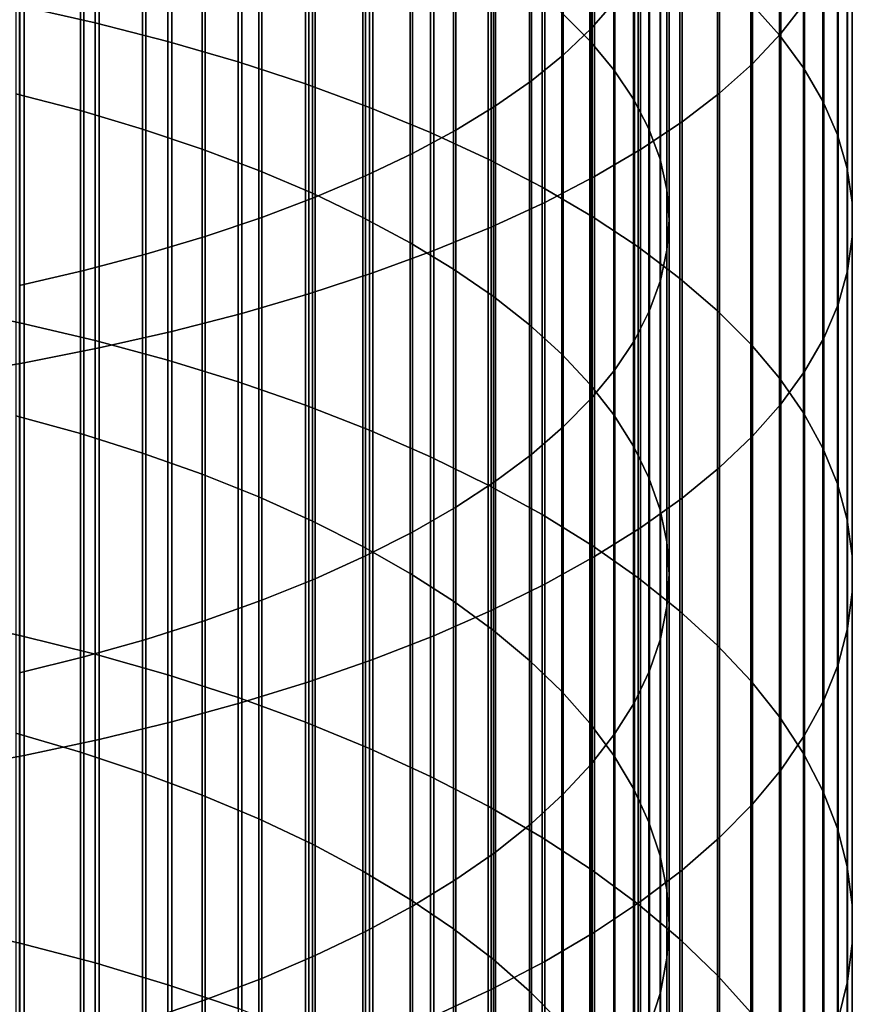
# Model space of a CAD drawing. Header units: metres. Extents: x -28 to 70, y -218 to 28.
# Tile 127 of 256: x 4.61 to 10.5, y -145.71 to -138.75. Entities that reach past the tile are written whole.
import ezdxf

# ---------------------------------------------------------------- set-up
doc = ezdxf.new("R2010")
doc.units = ezdxf.units.M
doc.layers.add('solid_10_261_432_XXX', color=7, linetype='CONTINUOUS')

msp = doc.modelspace()

# ---------------------------------------------------------------- linework, layer by layer
at = {"layer": 'solid_10_261_432_XXX'}
for points in [[(8.816721, -135.985168, 481.912109), (8.816721, -138.619812, 480.884064), (8.648828, -138.811234, 481.355377), (8.648828, -136.163544, 482.388519)], [(9.989978, -136.197266, 482.478577), (9.989978, -138.847427, 481.444489), (10.158388, -138.630615, 480.910675), (10.158388, -135.995239, 481.938995)], [(8.648828, -136.163544, 482.388519), (8.648828, -138.811234, 481.355377), (8.451611, -138.998672, 481.816833), (8.451611, -136.338181, 482.85495)], [(9.980146, -136.403061, 475.426331), (9.980146, -138.858841, 474.389221), (9.777374, -138.631882, 473.871826), (9.777374, -136.19046, 474.902863)], [(9.788918, -136.395584, 483.00827), (9.788918, -139.060272, 481.968506), (9.989978, -138.847427, 481.444489), (9.989978, -136.197266, 482.478577)], [(8.440577, -136.253586, 475.058289), (8.440577, -138.69928, 474.025482), (8.639299, -138.899109, 474.481049), (8.639299, -136.440796, 475.519196)], [(5.139678, -136.491592, 468.992432), (5.139678, -138.77005, 467.955353), (4.608047, -138.651077, 467.703278), (4.608047, -136.379623, 468.737183)], [(8.451611, -136.338181, 482.85495), (8.451611, -138.998672, 481.816833), (8.225739, -139.181458, 482.266876), (8.225739, -136.508499, 483.309875)], [(8.639299, -136.440796, 475.519196), (8.639299, -138.899109, 474.481049), (8.80873, -139.103256, 474.946442), (8.80873, -136.632034, 475.990051)], [(9.555864, -136.589554, 483.526337), (9.555864, -139.268448, 482.481049), (9.788918, -139.060272, 481.968506), (9.788918, -136.395584, 483.00827)], [(10.150299, -136.61969, 475.959656), (10.150299, -139.090073, 474.916412), (9.980146, -138.858841, 474.389221), (9.980146, -136.403061, 475.426331)], [(5.65451, -136.615585, 469.275116), (5.65451, -138.901779, 468.234497), (5.139678, -138.77005, 467.955353), (5.139678, -136.491592, 468.992432)], [(8.225739, -136.508499, 483.309875), (8.225739, -139.181458, 482.266876), (7.971979, -139.358994, 482.703979), (7.971979, -136.67392, 483.751709)], [(9.291579, -136.778534, 484.031097), (9.291579, -139.471268, 482.980377), (9.555864, -139.268448, 482.481049), (9.555864, -136.589554, 483.526337)], [(6.150862, -136.75119, 469.584259), (6.150862, -139.045853, 468.539795), (5.65451, -138.901779, 468.234497), (5.65451, -136.615585, 469.275116)], [(8.80873, -136.632034, 475.990051), (8.80873, -139.103256, 474.946442), (8.948297, -139.311005, 475.420074), (8.948297, -136.82666, 476.469208)], [(10.287278, -136.839615, 476.50116), (10.287278, -139.324844, 475.45163), (10.150299, -139.090073, 474.916412), (10.150299, -136.61969, 475.959656)], [(7.971979, -136.67392, 483.751709), (7.971979, -139.358994, 482.703979), (7.69119, -139.53067, 483.126648), (7.69119, -136.833893, 484.178925)], [(6.627111, -136.897964, 469.918915), (6.627111, -139.201797, 468.87027), (6.150862, -139.045853, 468.539795), (6.150862, -136.75119, 469.584259)], [(8.996925, -136.961914, 484.520874), (8.996925, -139.66806, 483.464935), (9.291579, -139.471268, 482.980377), (9.291579, -136.778534, 484.031097)], [(7.69119, -136.833893, 484.178925), (7.69119, -139.53067, 483.126648), (7.384325, -139.695908, 483.533478), (7.384325, -136.987854, 484.590149)], [(8.948297, -136.82666, 476.469208), (8.948297, -139.311005, 475.420074), (9.057523, -139.521667, 475.90033), (9.057523, -137.024002, 476.955109)], [(10.390635, -137.062134, 477.048981), (10.390635, -139.562378, 475.993134), (10.287278, -139.324844, 475.45163), (10.287278, -136.839615, 476.50116)], [(7.0817, -137.05545, 470.277893), (7.0817, -139.36911, 469.224792), (6.627111, -139.201797, 468.87027), (6.627111, -136.897964, 469.918915)], [(4.57959, -136.96434, 470.070221), (4.57959, -139.272324, 469.019684), (5.036238, -139.391846, 469.27298), (5.036238, -137.076843, 470.326691)], [(7.384325, -136.987854, 484.590149), (7.384325, -139.695908, 483.533478), (7.052423, -139.854141, 483.923035), (7.052423, -137.135284, 484.983948)], [(8.672868, -137.139084, 484.99408), (8.672868, -139.858215, 483.933075), (8.996925, -139.66806, 483.464935), (8.996925, -136.961914, 484.520874)], [(5.036238, -137.076843, 470.326691), (5.036238, -139.391846, 469.27298), (5.475811, -139.522507, 469.549866), (5.475811, -137.199829, 470.607086)], [(7.513144, -137.223099, 470.660095), (7.513144, -139.547226, 469.602234), (7.0817, -139.36911, 469.224792), (7.0817, -137.05545, 470.277893)], [(9.057523, -137.024002, 476.955109), (9.057523, -139.521667, 475.90033), (9.136041, -139.734528, 476.38562), (9.136041, -137.223419, 477.446075)], [(10.460032, -137.286514, 477.60141), (10.460032, -139.80188, 476.539154), (10.390635, -139.562378, 475.993134), (10.390635, -137.062134, 477.048981)], [(7.052423, -137.135284, 484.983948), (7.052423, -139.854141, 483.923035), (6.69661, -140.004837, 484.294067), (6.69661, -137.275711, 485.358978)], [(8.320464, -137.309479, 485.449188), (8.320464, -140.041077, 484.383301), (8.672868, -139.858215, 483.933075), (8.672868, -137.139084, 484.99408)], [(5.475811, -137.199829, 470.607086), (5.475811, -139.522507, 469.549866), (5.896819, -139.663879, 469.849426), (5.896819, -137.332886, 470.910431)], [(7.920033, -137.400375, 471.06427), (7.920033, -139.73558, 470.001343), (7.513144, -139.547226, 469.602234), (7.513144, -137.223099, 470.660095)], [(9.136041, -137.223419, 477.446075), (9.136041, -139.734528, 476.38562), (9.183583, -139.948868, 476.874237), (9.183583, -137.42421, 477.94043)], [(6.69661, -137.275711, 485.358978), (6.69661, -140.004837, 484.294067), (6.318093, -140.147476, 484.645264), (6.318093, -137.408615, 485.713989)], [(10.495243, -137.512009, 478.156616), (10.495243, -140.042603, 477.087921), (10.460032, -139.80188, 476.539154), (10.460032, -137.286514, 477.60141)], [(5.896819, -137.332886, 470.910431), (5.896819, -139.663879, 469.849426), (6.297833, -139.81546, 470.170624), (6.297833, -137.475571, 471.235687)], [(7.940866, -137.472534, 485.884674), (7.940866, -140.216064, 484.814148), (8.320464, -140.041077, 484.383301), (8.320464, -137.309479, 485.449188)], [(6.318093, -137.408615, 485.713989), (6.318093, -140.147476, 484.645264), (5.918155, -140.281601, 484.975464), (5.918155, -137.533585, 486.047729)], [(8.301037, -137.5867, 471.489075), (8.301037, -139.933548, 470.420837), (7.920033, -139.73558, 470.001343), (7.920033, -137.400375, 471.06427)], [(9.183583, -137.42421, 477.94043), (9.183583, -139.948868, 476.874237), (9.199989, -140.163956, 477.364594), (9.199989, -137.625702, 478.436523)], [(6.297833, -137.475571, 471.235687), (6.297833, -139.81546, 470.170624), (6.677495, -139.976746, 470.512421), (6.677495, -137.62738, 471.581787)], [(7.535316, -137.627701, 486.299133), (7.535316, -140.382599, 485.224152), (7.940866, -140.216064, 484.814148), (7.940866, -137.472534, 485.884674)], [(5.918155, -137.533585, 486.047729), (5.918155, -140.281601, 484.975464), (5.498151, -140.406723, 485.283539), (5.498151, -137.650177, 486.359131)], [(10.496152, -137.7379, 478.712769), (10.496152, -140.283722, 477.637634), (10.495243, -140.042603, 477.087921), (10.495243, -137.512009, 478.156616)], [(6.677495, -137.62738, 471.581787), (6.677495, -139.976746, 470.512421), (7.034518, -140.147202, 470.873596), (7.034518, -137.787811, 471.94751)], [(7.105137, -137.774506, 486.691223), (7.105137, -140.540146, 485.612061), (7.535316, -140.382599, 485.224152), (7.535316, -137.627701, 486.299133)], [(8.65491, -137.781479, 471.933105), (8.65491, -140.140472, 470.859344), (8.301037, -139.933548, 470.420837), (8.301037, -137.5867, 471.489075)], [(9.199989, -137.625702, 478.436523), (9.199989, -140.163956, 477.364594), (9.185204, -140.379059, 477.85498), (9.185204, -137.827209, 478.932648)], [(5.498151, -137.650177, 486.359131), (5.498151, -140.406723, 485.283539), (5.059506, -140.522446, 485.568451), (5.059506, -137.757996, 486.647125)], [(5.059506, -137.757996, 486.647125), (5.059506, -140.522446, 485.568451), (4.603708, -140.628357, 485.829193), (4.603708, -137.856689, 486.910706)], [(6.651737, -137.912445, 487.059631), (6.651737, -140.688187, 485.976532), (7.105137, -140.540146, 485.612061), (7.105137, -137.774506, 486.691223)], [(8.980496, -137.984055, 472.394928), (8.980496, -140.355698, 471.31543), (8.65491, -140.140472, 470.859344), (8.65491, -137.781479, 471.933105)], [(10.462755, -137.96344, 479.268066), (10.462755, -140.524475, 478.186493), (10.496152, -140.283722, 477.637634), (10.496152, -137.7379, 478.712769)], [(7.034518, -137.787811, 471.94751), (7.034518, -140.147202, 470.873596), (7.367691, -140.326218, 471.25296), (7.367691, -137.956314, 472.331665)], [(9.185204, -137.827209, 478.932648), (9.185204, -140.379059, 477.85498), (9.139276, -140.593445, 478.34375), (9.139276, -138.028061, 479.427124)], [(6.176596, -138.041077, 487.403198), (6.176596, -140.826233, 486.316406), (6.651737, -140.688187, 485.976532), (6.651737, -137.912445, 487.059631)], [(7.367691, -137.956314, 472.331665), (7.367691, -140.326218, 471.25296), (7.675883, -140.513214, 471.6492), (7.675883, -138.132309, 472.73291)], [(9.276731, -138.193771, 472.873047), (9.276731, -140.578522, 471.787567), (8.980496, -140.355698, 471.31543), (8.980496, -137.984055, 472.394928)], [(10.395164, -138.187897, 479.820679), (10.395164, -140.764069, 478.732727), (10.462755, -140.524475, 478.186493), (10.462755, -137.96344, 479.268066)], [(5.681269, -138.159973, 487.720734), (5.681269, -140.953842, 486.630585), (6.176596, -140.826233, 486.316406), (6.176596, -138.041077, 487.403198)], [(9.139276, -138.028061, 479.427124), (9.139276, -140.593445, 478.34375), (9.062361, -140.806412, 478.829224), (9.062361, -138.227554, 479.918304)], [(5.167373, -138.268753, 488.011292), (5.167373, -141.070587, 486.917999), (5.681269, -140.953842, 486.630585), (5.681269, -138.159973, 487.720734)], [(7.675883, -138.132309, 472.73291), (7.675883, -140.513214, 471.6492), (7.958051, -140.70755, 472.061005), (7.958051, -138.315231, 473.149933)], [(9.542647, -138.409958, 473.365875), (9.542647, -140.808197, 472.274261), (9.276731, -140.578522, 471.787567), (9.276731, -138.193771, 472.873047)], [(10.293597, -138.410522, 480.368805), (10.293597, -141.001724, 479.274506), (10.395164, -140.764069, 478.732727), (10.395164, -138.187897, 479.820679)], [(4.636589, -138.36705, 488.273834), (4.636589, -141.176086, 487.177765), (5.167373, -141.070587, 486.917999), (5.167373, -138.268753, 488.011292)], [(9.062361, -138.227554, 479.918304), (9.062361, -140.806412, 478.829224), (8.954721, -141.017197, 479.309814), (8.954721, -138.425034, 480.40451)], [(7.958051, -138.315231, 473.149933), (7.958051, -140.70755, 472.061005), (8.213237, -140.908569, 472.486969), (8.213237, -138.504425, 473.581268)], [(4.090651, -138.454559, 488.507568), (4.090651, -141.270004, 487.408966), (4.636589, -141.176086, 487.177765), (4.636589, -138.36705, 488.273834)], [(8.954721, -138.425034, 480.40451), (8.954721, -141.017197, 479.309814), (8.816721, -141.225128, 479.783813), (8.816721, -138.619812, 480.884064)], [(9.777374, -138.631882, 473.871826), (9.777374, -141.043976, 472.773926), (9.542647, -140.808197, 472.274261), (9.542647, -138.409958, 473.365875)], [(10.158388, -138.630615, 480.910675), (10.158388, -141.236664, 479.81012), (10.293597, -141.001724, 479.274506), (10.293597, -138.410522, 480.368805)], [(4.608047, -138.651077, 467.703278), (4.608047, -140.893204, 466.607147), (4.061356, -140.78125, 466.385956), (4.061356, -138.545273, 467.479065)], [(8.213237, -138.504425, 473.581268), (8.213237, -140.908569, 472.486969), (8.440577, -141.115585, 472.925629), (8.440577, -138.69928, 474.025482)], [(5.139678, -138.77005, 467.955353), (5.139678, -141.019058, 466.855865), (4.608047, -140.893204, 466.607147), (4.608047, -138.651077, 467.703278)], [(8.816721, -138.619812, 480.884064), (8.816721, -141.225128, 479.783813), (8.648828, -141.429474, 480.249664), (8.648828, -138.811234, 481.355377)], [(9.980146, -138.858841, 474.389221), (9.980146, -141.28511, 473.284851), (9.777374, -141.043976, 472.773926), (9.777374, -138.631882, 473.871826)], [(9.989978, -138.847427, 481.444489), (9.989978, -141.468109, 480.337738), (10.158388, -141.236664, 479.81012), (10.158388, -138.630615, 480.910675)], [(8.440577, -138.69928, 474.025482), (8.440577, -141.115585, 472.925629), (8.639299, -141.327896, 473.375519), (8.639299, -138.899109, 474.481049)], [(5.65451, -138.901779, 468.234497), (5.65451, -141.158432, 467.131287), (5.139678, -141.019058, 466.855865), (5.139678, -138.77005, 467.955353)], [(8.648828, -138.811234, 481.355377), (8.648828, -141.429474, 480.249664), (8.451611, -141.629547, 480.705811), (8.451611, -138.998672, 481.816833)], [(9.788918, -139.060272, 481.968506), (9.788918, -141.695297, 480.855713), (9.989978, -141.468109, 480.337738), (9.989978, -138.847427, 481.444489)], [(10.150299, -139.090073, 474.916412), (10.150299, -141.530777, 473.80545), (9.980146, -141.28511, 473.284851), (9.980146, -138.858841, 474.389221)], [(6.150862, -139.045853, 468.539795), (6.150862, -141.310867, 467.432495), (5.65451, -141.158432, 467.131287), (5.65451, -138.901779, 468.234497)], [(8.639299, -138.899109, 474.481049), (8.639299, -141.327896, 473.375519), (8.80873, -141.544769, 473.835114), (8.80873, -139.103256, 474.946442)], [(8.451611, -138.998672, 481.816833), (8.451611, -141.629547, 480.705811), (8.225739, -141.824661, 481.150635), (8.225739, -139.181458, 482.266876)], [(6.627111, -139.201797, 468.87027), (6.627111, -141.475861, 467.758545), (6.150862, -141.310867, 467.432495), (6.150862, -139.045853, 468.539795)], [(8.80873, -139.103256, 474.946442), (8.80873, -141.544769, 473.835114), (8.948297, -141.765503, 474.302856), (8.948297, -139.311005, 475.420074)], [(9.555864, -139.268448, 482.481049), (9.555864, -141.917511, 481.362305), (9.788918, -141.695297, 480.855713), (9.788918, -139.060272, 481.968506)], [(10.287278, -139.324844, 475.45163), (10.287278, -141.780197, 474.334015), (10.150299, -141.530777, 473.80545), (10.150299, -139.090073, 474.916412)], [(7.0817, -139.36911, 469.224792), (7.0817, -141.652878, 468.108337), (6.627111, -141.475861, 467.758545), (6.627111, -139.201797, 468.87027)], [(8.225739, -139.181458, 482.266876), (8.225739, -141.824661, 481.150635), (7.971979, -142.014175, 481.582672), (7.971979, -139.358994, 482.703979)], [(4.57959, -139.272324, 469.019684), (4.57959, -141.550476, 467.905975), (5.036238, -141.676926, 468.155853), (5.036238, -139.391846, 469.27298)], [(8.948297, -139.311005, 475.420074), (8.948297, -141.765503, 474.302856), (9.057523, -141.989319, 474.77713), (9.057523, -139.521667, 475.90033)], [(9.291579, -139.471268, 482.980377), (9.291579, -142.134018, 481.855896), (9.555864, -141.917511, 481.362305), (9.555864, -139.268448, 482.481049)], [(7.513144, -139.547226, 469.602234), (7.513144, -141.841324, 468.480713), (7.0817, -141.652878, 468.108337), (7.0817, -139.36911, 469.224792)], [(7.971979, -139.358994, 482.703979), (7.971979, -142.014175, 481.582672), (7.69119, -142.197433, 482.000458), (7.69119, -139.53067, 483.126648)], [(10.390635, -139.562378, 475.993134), (10.390635, -142.032562, 474.868774), (10.287278, -141.780197, 474.334015), (10.287278, -139.324844, 475.45163)], [(5.036238, -139.391846, 469.27298), (5.036238, -141.676926, 468.155853), (5.475811, -141.815186, 468.429047), (5.475811, -139.522507, 469.549866)], [(5.475811, -139.522507, 469.549866), (5.475811, -141.815186, 468.429047), (5.896819, -141.964752, 468.724609), (5.896819, -139.663879, 469.849426)], [(8.996925, -139.66806, 483.464935), (8.996925, -142.344101, 482.334808), (9.291579, -142.134018, 481.855896), (9.291579, -139.471268, 482.980377)], [(9.057523, -139.521667, 475.90033), (9.057523, -141.989319, 474.77713), (9.136041, -142.215469, 475.256348), (9.136041, -139.734528, 476.38562)], [(7.69119, -139.53067, 483.126648), (7.69119, -142.197433, 482.000458), (7.384325, -142.37381, 482.402557), (7.384325, -139.695908, 483.533478)], [(7.920033, -139.73558, 470.001343), (7.920033, -142.040604, 468.874481), (7.513144, -141.841324, 468.480713), (7.513144, -139.547226, 469.602234)], [(10.460032, -139.80188, 476.539154), (10.460032, -142.287033, 475.40799), (10.390635, -142.032562, 474.868774), (10.390635, -139.562378, 475.993134)], [(5.896819, -139.663879, 469.849426), (5.896819, -141.964752, 468.724609), (6.297833, -142.125122, 469.041504), (6.297833, -139.81546, 470.170624)], [(7.384325, -139.695908, 483.533478), (7.384325, -142.37381, 482.402557), (7.052423, -142.542725, 482.787628), (7.052423, -139.854141, 483.923035)], [(8.672868, -139.858215, 483.933075), (8.672868, -142.547073, 482.797546), (8.996925, -142.344101, 482.334808), (8.996925, -139.66806, 483.464935)], [(8.301037, -139.933548, 470.420837), (8.301037, -142.250046, 469.288361), (7.920033, -142.040604, 468.874481), (7.920033, -139.73558, 470.001343)], [(9.136041, -139.734528, 476.38562), (9.136041, -142.215469, 475.256348), (9.183583, -142.443192, 475.738892), (9.183583, -139.948868, 476.874237)], [(10.495243, -140.042603, 477.087921), (10.495243, -142.54277, 475.949921), (10.460032, -142.287033, 475.40799), (10.460032, -139.80188, 476.539154)], [(6.297833, -139.81546, 470.170624), (6.297833, -142.125122, 469.041504), (6.677495, -142.295761, 469.378723), (6.677495, -139.976746, 470.512421)], [(7.052423, -139.854141, 483.923035), (7.052423, -142.542725, 482.787628), (6.69661, -142.703583, 483.154358), (6.69661, -140.004837, 484.294067)], [(8.320464, -140.041077, 484.383301), (8.320464, -142.742279, 483.242554), (8.672868, -142.547073, 482.797546), (8.672868, -139.858215, 483.933075)], [(8.65491, -140.140472, 470.859344), (8.65491, -142.468994, 469.721008), (8.301037, -142.250046, 469.288361), (8.301037, -139.933548, 470.420837)], [(6.69661, -140.004837, 484.294067), (6.69661, -142.703583, 483.154358), (6.318093, -142.85585, 483.501495), (6.318093, -140.147476, 484.645264)], [(6.677495, -139.976746, 470.512421), (6.677495, -142.295761, 469.378723), (7.034518, -142.476105, 469.735046), (7.034518, -140.147202, 470.873596)], [(9.183583, -139.948868, 476.874237), (9.183583, -142.443192, 475.738892), (9.199989, -142.671707, 476.223145), (9.199989, -140.163956, 477.364594)], [(7.940866, -140.216064, 484.814148), (7.940866, -142.929062, 483.668427), (8.320464, -142.742279, 483.242554), (8.320464, -140.041077, 484.383301)], [(10.496152, -140.283722, 477.637634), (10.496152, -142.79895, 476.492767), (10.495243, -142.54277, 475.949921), (10.495243, -140.042603, 477.087921)], [(6.318093, -140.147476, 484.645264), (6.318093, -142.85585, 483.501495), (5.918155, -142.999008, 483.827881), (5.918155, -140.281601, 484.975464)], [(7.034518, -140.147202, 470.873596), (7.034518, -142.476105, 469.735046), (7.367691, -142.665512, 470.109344), (7.367691, -140.326218, 471.25296)], [(8.980496, -140.355698, 471.31543), (8.980496, -142.696701, 470.17099), (8.65491, -142.468994, 469.721008), (8.65491, -140.140472, 470.859344)], [(7.535316, -140.382599, 485.224152), (7.535316, -143.106842, 484.0737), (7.940866, -142.929062, 483.668427), (7.940866, -140.216064, 484.814148)], [(9.199989, -140.163956, 477.364594), (9.199989, -142.671707, 476.223145), (9.185204, -142.900238, 476.707397), (9.185204, -140.379059, 477.85498)], [(5.918155, -140.281601, 484.975464), (5.918155, -142.999008, 483.827881), (5.498151, -143.132584, 484.132385), (5.498151, -140.406723, 485.283539)], [(10.462755, -140.524475, 478.186493), (10.462755, -143.054749, 477.03479), (10.496152, -142.79895, 476.492767), (10.496152, -140.283722, 477.637634)], [(7.367691, -140.326218, 471.25296), (7.367691, -142.665512, 470.109344), (7.675883, -142.863358, 470.500305), (7.675883, -140.513214, 471.6492)], [(9.276731, -140.578522, 471.787567), (9.276731, -142.932434, 470.63681), (8.980496, -142.696701, 470.17099), (8.980496, -140.355698, 471.31543)], [(5.498151, -140.406723, 485.283539), (5.498151, -143.132584, 484.132385), (5.059506, -143.256104, 484.414001), (5.059506, -140.522446, 485.568451)], [(7.105137, -140.540146, 485.612061), (7.105137, -143.275009, 484.457092), (7.535316, -143.106842, 484.0737), (7.535316, -140.382599, 485.224152)], [(9.185204, -140.379059, 477.85498), (9.185204, -142.900238, 476.707397), (9.139276, -143.128021, 477.190094), (9.139276, -140.593445, 478.34375)], [(5.059506, -140.522446, 485.568451), (5.059506, -143.256104, 484.414001), (4.603708, -143.369171, 484.671722), (4.603708, -140.628357, 485.829193)], [(6.651737, -140.688187, 485.976532), (6.651737, -143.433044, 484.817352), (7.105137, -143.275009, 484.457092), (7.105137, -140.540146, 485.612061)], [(7.675883, -140.513214, 471.6492), (7.675883, -142.863358, 470.500305), (7.958051, -143.068954, 470.906586), (7.958051, -140.70755, 472.061005)], [(10.395164, -140.764069, 478.732727), (10.395164, -143.309296, 477.574219), (10.462755, -143.054749, 477.03479), (10.462755, -140.524475, 478.186493)], [(9.139276, -140.593445, 478.34375), (9.139276, -143.128021, 477.190094), (9.062361, -143.354279, 477.669525), (9.062361, -140.806412, 478.829224)], [(9.542647, -140.808197, 472.274261), (9.542647, -143.175446, 471.117004), (9.276731, -142.932434, 470.63681), (9.276731, -140.578522, 471.787567)], [(6.176596, -140.826233, 486.316406), (6.176596, -143.580399, 485.15329), (6.651737, -143.433044, 484.817352), (6.651737, -140.688187, 485.976532)], [(7.958051, -140.70755, 472.061005), (7.958051, -143.068954, 470.906586), (8.213237, -143.281631, 471.326843), (8.213237, -140.908569, 472.486969)], [(10.293597, -141.001724, 479.274506), (10.293597, -143.561783, 478.109253), (10.395164, -143.309296, 477.574219), (10.395164, -140.764069, 478.732727)], [(4.608047, -140.893204, 466.607147), (4.608047, -143.104263, 465.449707), (4.061356, -142.986267, 465.231659), (4.061356, -140.78125, 466.385956)], [(5.681269, -140.953842, 486.630585), (5.681269, -143.716614, 485.463837), (6.176596, -143.580399, 485.15329), (6.176596, -140.826233, 486.316406)], [(9.062361, -140.806412, 478.829224), (9.062361, -143.354279, 477.669525), (8.954721, -143.578232, 478.144104), (8.954721, -141.017197, 479.309814)], [(9.777374, -141.043976, 472.773926), (9.777374, -143.424896, 471.609955), (9.542647, -143.175446, 471.117004), (9.542647, -140.808197, 472.274261)], [(5.139678, -141.019058, 466.855865), (5.139678, -143.236923, 465.694855), (4.608047, -143.104263, 465.449707), (4.608047, -140.893204, 466.607147)], [(8.213237, -140.908569, 472.486969), (8.213237, -143.281631, 471.326843), (8.440577, -143.500656, 471.759644), (8.440577, -141.115585, 472.925629)], [(5.167373, -141.070587, 486.917999), (5.167373, -143.841232, 485.747925), (5.681269, -143.716614, 485.463837), (5.681269, -140.953842, 486.630585)], [(5.65451, -141.158432, 467.131287), (5.65451, -143.383835, 465.966309), (5.139678, -143.236923, 465.694855), (5.139678, -141.019058, 466.855865)], [(8.954721, -141.017197, 479.309814), (8.954721, -143.578232, 478.144104), (8.816721, -143.799133, 478.612213), (8.816721, -141.225128, 479.783813)], [(9.980146, -141.28511, 473.284851), (9.980146, -143.680023, 472.114075), (9.777374, -143.424896, 471.609955), (9.777374, -141.043976, 472.773926)], [(10.158388, -141.236664, 479.81012), (10.158388, -143.811386, 478.638153), (10.293597, -143.561783, 478.109253), (10.293597, -141.001724, 479.274506)], [(4.636589, -141.176086, 487.177765), (4.636589, -143.953842, 486.004669), (5.167373, -143.841232, 485.747925), (5.167373, -141.070587, 486.917999)], [(8.440577, -141.115585, 472.925629), (8.440577, -143.500656, 471.759644), (8.639299, -143.725281, 472.203522), (8.639299, -141.327896, 473.375519)], [(4.090651, -141.270004, 487.408966), (4.090651, -144.054092, 486.233215), (4.636589, -143.953842, 486.004669), (4.636589, -141.176086, 487.177765)], [(6.150862, -141.310867, 467.432495), (6.150862, -143.54451, 466.263214), (5.65451, -143.383835, 465.966309), (5.65451, -141.158432, 467.131287)], [(8.816721, -141.225128, 479.783813), (8.816721, -143.799133, 478.612213), (8.648828, -144.016235, 479.072266), (8.648828, -141.429474, 480.249664)], [(9.989978, -141.468109, 480.337738), (9.989978, -144.057281, 479.159241), (10.158388, -143.811386, 478.638153), (10.158388, -141.236664, 479.81012)], [(6.627111, -141.475861, 467.758545), (6.627111, -143.71843, 466.584595), (6.150862, -143.54451, 466.263214), (6.150862, -141.310867, 467.432495)], [(8.639299, -141.327896, 473.375519), (8.639299, -143.725281, 472.203522), (8.80873, -143.954742, 472.656952), (8.80873, -141.544769, 473.835114)], [(10.150299, -141.530777, 473.80545), (10.150299, -143.939941, 472.627686), (9.980146, -143.680023, 472.114075), (9.980146, -141.28511, 473.284851)], [(8.648828, -141.429474, 480.249664), (8.648828, -144.016235, 479.072266), (8.451611, -144.228806, 479.522675), (8.451611, -141.629547, 480.705811)], [(9.788918, -141.695297, 480.855713), (9.788918, -144.298676, 479.670746), (9.989978, -144.057281, 479.159241), (9.989978, -141.468109, 480.337738)], [(7.0817, -141.652878, 468.108337), (7.0817, -143.905014, 466.929352), (6.627111, -143.71843, 466.584595), (6.627111, -141.475861, 467.758545)], [(10.287278, -141.780197, 474.334015), (10.287278, -144.203842, 473.14917), (10.150299, -143.939941, 472.627686), (10.150299, -141.530777, 473.80545)], [(4.57959, -141.550476, 467.905975), (4.57959, -143.797073, 466.729889), (5.036238, -143.930374, 466.976196), (5.036238, -141.676926, 468.155853)], [(8.80873, -141.544769, 473.835114), (8.80873, -143.954742, 472.656952), (8.948297, -144.188278, 473.118408), (8.948297, -141.765503, 474.302856)], [(5.036238, -141.676926, 468.155853), (5.036238, -143.930374, 466.976196), (5.475811, -144.076096, 467.245483), (5.475811, -141.815186, 468.429047)], [(7.513144, -141.841324, 468.480713), (7.513144, -144.103653, 467.296417), (7.0817, -143.905014, 466.929352), (7.0817, -141.652878, 468.108337)], [(8.451611, -141.629547, 480.705811), (8.451611, -144.228806, 479.522675), (8.225739, -144.436111, 479.961975), (8.225739, -141.824661, 481.150635)], [(9.555864, -141.917511, 481.362305), (9.555864, -144.53476, 480.171021), (9.788918, -144.298676, 479.670746), (9.788918, -141.695297, 480.855713)], [(5.475811, -141.815186, 468.429047), (5.475811, -144.076096, 467.245483), (5.896819, -144.233749, 467.536804), (5.896819, -141.964752, 468.724609)], [(8.948297, -141.765503, 474.302856), (8.948297, -144.188278, 473.118408), (9.057523, -144.425079, 473.586365), (9.057523, -141.989319, 474.77713)], [(10.390635, -142.032562, 474.868774), (10.390635, -144.47084, 473.676758), (10.287278, -144.203842, 473.14917), (10.287278, -141.780197, 474.334015)], [(7.920033, -142.040604, 468.874481), (7.920033, -144.313705, 467.68454), (7.513144, -144.103653, 467.296417), (7.513144, -141.841324, 468.480713)], [(8.225739, -141.824661, 481.150635), (8.225739, -144.436111, 479.961975), (7.971979, -144.637451, 480.388641), (7.971979, -142.014175, 481.582672)], [(9.291579, -142.134018, 481.855896), (9.291579, -144.764771, 480.658447), (9.555864, -144.53476, 480.171021), (9.555864, -141.917511, 481.362305)], [(5.896819, -141.964752, 468.724609), (5.896819, -144.233749, 467.536804), (6.297833, -144.402786, 467.849182), (6.297833, -142.125122, 469.041504)], [(7.971979, -142.014175, 481.582672), (7.971979, -144.637451, 480.388641), (7.69119, -144.832153, 480.801208), (7.69119, -142.197433, 482.000458)], [(9.057523, -141.989319, 474.77713), (9.057523, -144.425079, 473.586365), (9.136041, -144.664352, 474.059174), (9.136041, -142.215469, 475.256348)], [(8.301037, -142.250046, 469.288361), (8.301037, -144.53447, 468.092499), (7.920033, -144.313705, 467.68454), (7.920033, -142.040604, 468.874481)], [(10.460032, -142.287033, 475.40799), (10.460032, -144.740067, 474.208771), (10.390635, -144.47084, 473.676758), (10.390635, -142.032562, 474.868774)], [(6.297833, -142.125122, 469.041504), (6.297833, -144.402786, 467.849182), (6.677495, -144.582657, 468.181549), (6.677495, -142.295761, 469.378723)], [(8.996925, -142.344101, 482.334808), (8.996925, -144.987976, 481.131409), (9.291579, -144.764771, 480.658447), (9.291579, -142.134018, 481.855896)], [(7.69119, -142.197433, 482.000458), (7.69119, -144.832153, 480.801208), (7.384325, -145.019547, 481.198303), (7.384325, -142.37381, 482.402557)], [(9.136041, -142.215469, 475.256348), (9.136041, -144.664352, 474.059174), (9.183583, -144.905289, 474.535248), (9.183583, -142.443192, 475.738892)], [(6.677495, -142.295761, 469.378723), (6.677495, -144.582657, 468.181549), (7.034518, -144.772751, 468.532776), (7.034518, -142.476105, 469.735046)], [(8.65491, -142.468994, 469.721008), (8.65491, -144.765259, 468.518951), (8.301037, -144.53447, 468.092499), (8.301037, -142.250046, 469.288361)], [(10.495243, -142.54277, 475.949921), (10.495243, -145.010635, 474.743439), (10.460032, -144.740067, 474.208771), (10.460032, -142.287033, 475.40799)], [(7.384325, -142.37381, 482.402557), (7.384325, -145.019547, 481.198303), (7.052423, -145.199005, 481.578583), (7.052423, -142.542725, 482.787628)], [(8.672868, -142.547073, 482.797546), (8.672868, -145.203613, 481.588348), (8.996925, -144.987976, 481.131409), (8.996925, -142.344101, 482.334808)], [(9.183583, -142.443192, 475.738892), (9.183583, -144.905289, 474.535248), (9.199989, -145.147049, 475.013), (9.199989, -142.671707, 476.223145)], [(7.034518, -142.476105, 469.735046), (7.034518, -144.772751, 468.532776), (7.367691, -144.972397, 468.901703), (7.367691, -142.665512, 470.109344)], [(8.980496, -142.696701, 470.17099), (8.980496, -145.00528, 468.962463), (8.65491, -144.765259, 468.518951), (8.65491, -142.468994, 469.721008)], [(7.052423, -142.542725, 482.787628), (7.052423, -145.199005, 481.578583), (6.69661, -145.369904, 481.940735), (6.69661, -142.703583, 483.154358)], [(8.320464, -142.742279, 483.242554), (8.320464, -145.411011, 482.027832), (8.672868, -145.203613, 481.588348), (8.672868, -142.547073, 482.797546)], [(10.496152, -142.79895, 476.492767), (10.496152, -145.281677, 475.279053), (10.495243, -145.010635, 474.743439), (10.495243, -142.54277, 475.949921)], [(6.69661, -142.703583, 483.154358), (6.69661, -145.369904, 481.940735), (6.318093, -145.531677, 482.283539), (6.318093, -142.85585, 483.501495)], [(7.367691, -142.665512, 470.109344), (7.367691, -144.972397, 468.901703), (7.675883, -145.180939, 469.287048), (7.675883, -142.863358, 470.500305)], [(9.276731, -142.932434, 470.63681), (9.276731, -145.253769, 469.421631), (8.980496, -145.00528, 468.962463), (8.980496, -142.696701, 470.17099)], [(9.199989, -142.671707, 476.223145), (9.199989, -145.147049, 475.013), (9.185204, -145.38884, 475.490814), (9.185204, -142.900238, 476.707397)], [(7.940866, -142.929062, 483.668427), (7.940866, -145.609467, 482.448364), (8.320464, -145.411011, 482.027832), (8.320464, -142.742279, 483.242554)], [(6.318093, -142.85585, 483.501495), (6.318093, -145.531677, 482.283539), (5.918155, -145.683777, 482.605835), (5.918155, -142.999008, 483.827881)], [(7.675883, -142.863358, 470.500305), (7.675883, -145.180939, 469.287048), (7.958051, -145.397659, 469.687531), (7.958051, -143.068954, 470.906586)], [(10.462755, -143.054749, 477.03479), (10.462755, -145.552307, 475.813812), (10.496152, -145.281677, 475.279053), (10.496152, -142.79895, 476.492767)], [(7.535316, -143.106842, 484.0737), (7.535316, -145.79834, 482.848602), (7.940866, -145.609467, 482.448364), (7.940866, -142.929062, 483.668427)], [(9.185204, -142.900238, 476.707397), (9.185204, -145.38884, 475.490814), (9.139276, -145.629837, 475.96701), (9.139276, -143.128021, 477.190094)], [(9.542647, -143.175446, 471.117004), (9.542647, -145.509903, 469.894928), (9.276731, -145.253769, 469.421631), (9.276731, -142.932434, 470.63681)], [(4.608047, -143.104263, 465.449707), (4.608047, -145.282593, 464.23175), (4.061356, -145.15863, 464.017059), (4.061356, -142.986267, 465.231659)], [(5.918155, -142.999008, 483.827881), (5.918155, -145.683777, 482.605835), (5.498151, -145.825684, 482.906555), (5.498151, -143.132584, 484.132385)], [(7.958051, -143.068954, 470.906586), (7.958051, -145.397659, 469.687531), (8.213237, -145.621841, 470.101776), (8.213237, -143.281631, 471.326843)], [(10.395164, -143.309296, 477.574219), (10.395164, -145.821625, 476.346008), (10.462755, -145.552307, 475.813812), (10.462755, -143.054749, 477.03479)], [(5.139678, -143.236923, 465.694855), (5.139678, -145.421967, 464.473145), (4.608047, -145.282593, 464.23175), (4.608047, -143.104263, 465.449707)], [(5.498151, -143.132584, 484.132385), (5.498151, -145.825684, 482.906555), (5.059506, -145.956924, 483.184662), (5.059506, -143.256104, 484.414001)], [(7.105137, -143.275009, 484.457092), (7.105137, -145.97702, 483.227234), (7.535316, -145.79834, 482.848602), (7.535316, -143.106842, 484.0737)], [(9.139276, -143.128021, 477.190094), (9.139276, -145.629837, 475.96701), (9.062361, -145.869217, 476.440033), (9.062361, -143.354279, 477.669525)], [(9.777374, -143.424896, 471.609955), (9.777374, -145.772858, 470.380829), (9.542647, -145.509903, 469.894928), (9.542647, -143.175446, 471.117004)], [(5.059506, -143.256104, 484.414001), (5.059506, -145.956924, 483.184662), (4.603708, -146.077042, 483.439178), (4.603708, -143.369171, 484.671722)], [(5.65451, -143.383835, 465.966309), (5.65451, -145.576294, 464.740479), (5.139678, -145.421967, 464.473145), (5.139678, -143.236923, 465.694855)], [(6.651737, -143.433044, 484.817352), (6.651737, -146.144913, 483.583008), (7.105137, -145.97702, 483.227234), (7.105137, -143.275009, 484.457092)], [(8.213237, -143.281631, 471.326843), (8.213237, -145.621841, 470.101776), (8.440577, -145.852707, 470.528381), (8.440577, -143.500656, 471.759644)], [(9.062361, -143.354279, 477.669525), (9.062361, -145.869217, 476.440033), (8.954721, -146.106171, 476.908264), (8.954721, -143.578232, 478.144104)], [(10.293597, -143.561783, 478.109253), (10.293597, -146.08876, 476.873901), (10.395164, -145.821625, 476.346008), (10.395164, -143.309296, 477.574219)], [(6.150862, -143.54451, 466.263214), (6.150862, -145.745087, 465.032837), (5.65451, -145.576294, 464.740479), (5.65451, -143.383835, 465.966309)], [(9.980146, -143.680023, 472.114075), (9.980146, -146.041763, 470.877716), (9.777374, -145.772858, 470.380829), (9.777374, -143.424896, 471.609955)], [(6.176596, -143.580399, 485.15329), (6.176596, -146.301468, 483.914764), (6.651737, -146.144913, 483.583008), (6.651737, -143.433044, 484.817352)], [(6.627111, -143.71843, 466.584595), (6.627111, -145.927795, 465.349274), (6.150862, -145.745087, 465.032837), (6.150862, -143.54451, 466.263214)], [(8.440577, -143.500656, 471.759644), (8.440577, -145.852707, 470.528381), (8.639299, -146.089478, 470.965881), (8.639299, -143.725281, 472.203522)], [(10.158388, -143.811386, 478.638153), (10.158388, -146.352844, 477.395721), (10.293597, -146.08876, 476.873901), (10.293597, -143.561783, 478.109253)], [(5.681269, -143.716614, 485.463837), (5.681269, -146.446182, 484.221405), (6.176596, -146.301468, 483.914764), (6.176596, -143.580399, 485.15329)], [(8.954721, -143.578232, 478.144104), (8.954721, -146.106171, 476.908264), (8.816721, -146.33989, 477.370117), (8.816721, -143.799133, 478.612213)], [(10.150299, -143.939941, 472.627686), (10.150299, -146.315735, 471.384003), (9.980146, -146.041763, 470.877716), (9.980146, -143.680023, 472.114075)], [(5.167373, -143.841232, 485.747925), (5.167373, -146.578583, 484.501984), (5.681269, -146.446182, 484.221405), (5.681269, -143.716614, 485.463837)], [(7.0817, -143.905014, 466.929352), (7.0817, -146.12381, 465.688782), (6.627111, -145.927795, 465.349274), (6.627111, -143.71843, 466.584595)], [(8.639299, -143.725281, 472.203522), (8.639299, -146.089478, 470.965881), (8.80873, -146.331345, 471.412842), (8.80873, -143.954742, 472.656952)], [(4.57959, -143.797073, 466.729889), (4.57959, -146.010406, 465.492371), (5.036238, -146.150452, 465.734924), (5.036238, -143.930374, 466.976196)], [(4.636589, -143.953842, 486.004669), (4.636589, -146.698227, 484.755524), (5.167373, -146.578583, 484.501984), (5.167373, -143.841232, 485.747925)], [(8.816721, -143.799133, 478.612213), (8.816721, -146.33989, 477.370117), (8.648828, -146.56958, 477.824005), (8.648828, -144.016235, 479.072266)], [(9.989978, -144.057281, 479.159241), (9.989978, -146.613007, 477.909821), (10.158388, -146.352844, 477.395721), (10.158388, -143.811386, 478.638153)], [(7.513144, -144.103653, 467.296417), (7.513144, -146.332489, 466.050232), (7.0817, -146.12381, 465.688782), (7.0817, -143.905014, 466.929352)], [(4.090651, -144.054092, 486.233215), (4.090651, -146.804749, 484.981201), (4.636589, -146.698227, 484.755524), (4.636589, -143.953842, 486.004669)], [(5.036238, -143.930374, 466.976196), (5.036238, -146.150452, 465.734924), (5.475811, -146.303528, 466.000061), (5.475811, -144.076096, 467.245483)], [(8.80873, -143.954742, 472.656952), (8.80873, -146.331345, 471.412842), (8.948297, -146.577499, 471.867676), (8.948297, -144.188278, 473.118408)], [(10.287278, -144.203842, 473.14917), (10.287278, -146.593903, 471.89798), (10.150299, -146.315735, 471.384003), (10.150299, -143.939941, 472.627686)], [(8.648828, -144.016235, 479.072266), (8.648828, -146.56958, 477.824005), (8.451611, -146.794479, 478.268402), (8.451611, -144.228806, 479.522675)], [(5.475811, -144.076096, 467.245483), (5.475811, -146.303528, 466.000061), (5.896819, -146.469147, 466.286926), (5.896819, -144.233749, 467.536804)], [(7.920033, -144.313705, 467.68454), (7.920033, -146.553146, 466.432434), (7.513144, -146.332489, 466.050232), (7.513144, -144.103653, 467.296417)], [(9.788918, -144.298676, 479.670746), (9.788918, -146.868393, 478.414459), (9.989978, -146.613007, 477.909821), (9.989978, -144.057281, 479.159241)], [(8.948297, -144.188278, 473.118408), (8.948297, -146.577499, 471.867676), (9.057523, -146.827103, 472.328918), (9.057523, -144.425079, 473.586365)], [(5.896819, -144.233749, 467.536804), (5.896819, -146.469147, 466.286926), (6.297833, -146.646744, 466.594543), (6.297833, -144.402786, 467.849182)], [(8.451611, -144.228806, 479.522675), (8.451611, -146.794479, 478.268402), (8.225739, -147.013809, 478.701813), (8.225739, -144.436111, 479.961975)], [(10.390635, -144.47084, 473.676758), (10.390635, -146.875336, 472.41803), (10.287278, -146.593903, 471.89798), (10.287278, -144.203842, 473.14917)], [(8.301037, -144.53447, 468.092499), (8.301037, -146.78508, 466.834137), (7.920033, -146.553146, 466.432434), (7.920033, -144.313705, 467.68454)], [(9.555864, -144.53476, 480.171021), (9.555864, -147.118179, 478.908051), (9.788918, -146.868393, 478.414459), (9.788918, -144.298676, 479.670746)], [(6.297833, -144.402786, 467.849182), (6.297833, -146.646744, 466.594543), (6.677495, -146.835709, 466.921814), (6.677495, -144.582657, 468.181549)], [(8.225739, -144.436111, 479.961975), (8.225739, -147.013809, 478.701813), (7.971979, -147.226837, 479.122772), (7.971979, -144.637451, 480.388641)], [(9.057523, -144.425079, 473.586365), (9.057523, -146.827103, 472.328918), (9.136041, -147.079315, 472.794952), (9.136041, -144.664352, 474.059174)], [(8.65491, -144.765259, 468.518951), (8.65491, -147.027527, 467.254059), (8.301037, -146.78508, 466.834137), (8.301037, -144.53447, 468.092499)], [(9.291579, -144.764771, 480.658447), (9.291579, -147.361542, 479.388947), (9.555864, -147.118179, 478.908051), (9.555864, -144.53476, 480.171021)], [(10.460032, -144.740067, 474.208771), (10.460032, -147.159119, 472.942413), (10.390635, -146.875336, 472.41803), (10.390635, -144.47084, 473.676758)], [(6.677495, -144.582657, 468.181549), (6.677495, -146.835709, 466.921814), (7.034518, -147.0354, 467.2677), (7.034518, -144.772751, 468.532776)], [(7.971979, -144.637451, 480.388641), (7.971979, -147.226837, 479.122772), (7.69119, -147.432831, 479.529816), (7.69119, -144.832153, 480.801208)], [(9.136041, -144.664352, 474.059174), (9.136041, -147.079315, 472.794952), (9.183583, -147.333267, 473.264221), (9.183583, -144.905289, 474.535248)], [(10.495243, -145.010635, 474.743439), (10.495243, -147.444321, 473.469452), (10.460032, -147.159119, 472.942413), (10.460032, -144.740067, 474.208771)], [(7.034518, -144.772751, 468.532776), (7.034518, -147.0354, 467.2677), (7.367691, -147.245132, 467.630981), (7.367691, -144.972397, 468.901703)], [(8.980496, -145.00528, 468.962463), (8.980496, -147.279678, 467.690796), (8.65491, -147.027527, 467.254059), (8.65491, -144.765259, 468.518951)], [(8.996925, -144.987976, 481.131409), (8.996925, -147.597687, 479.855591), (9.291579, -147.361542, 479.388947), (9.291579, -144.764771, 480.658447)], [(7.69119, -144.832153, 480.801208), (7.69119, -147.432831, 479.529816), (7.384325, -147.631088, 479.9216), (7.384325, -145.019547, 481.198303)], [(9.183583, -144.905289, 474.535248), (9.183583, -147.333267, 473.264221), (9.199989, -147.58812, 473.735138), (9.199989, -145.147049, 475.013)], [(7.384325, -145.019547, 481.198303), (7.384325, -147.631088, 479.9216), (7.052423, -147.820953, 480.296783), (7.052423, -145.199005, 481.578583)], [(7.367691, -144.972397, 468.901703), (7.367691, -147.245132, 467.630981), (7.675883, -147.464218, 468.010437), (7.675883, -145.180939, 469.287048)], [(8.672868, -145.203613, 481.588348), (8.672868, -147.825836, 480.306427), (8.996925, -147.597687, 479.855591), (8.996925, -144.987976, 481.131409)], [(9.276731, -145.253769, 469.421631), (9.276731, -147.540726, 468.142944), (8.980496, -147.279678, 467.690796), (8.980496, -145.00528, 468.962463)], [(10.496152, -145.281677, 475.279053), (10.496152, -147.730026, 473.997375), (10.495243, -147.444321, 473.469452), (10.495243, -145.010635, 474.743439)], [(4.608047, -145.282593, 464.23175), (4.608047, -147.426529, 462.954224), (4.061356, -147.296707, 462.743042), (4.061356, -145.15863, 464.017059)], [(9.199989, -145.147049, 475.013), (9.199989, -147.58812, 473.735138), (9.185204, -147.842987, 474.206085), (9.185204, -145.38884, 475.490814)], [(7.052423, -145.199005, 481.578583), (7.052423, -147.820953, 480.296783), (6.69661, -148.00177, 480.654083), (6.69661, -145.369904, 481.940735)], [(7.675883, -145.180939, 469.287048), (7.675883, -147.464218, 468.010437), (7.958051, -147.691895, 468.404785), (7.958051, -145.397659, 469.687531)], [(8.320464, -145.411011, 482.027832), (8.320464, -148.045258, 480.740021), (8.672868, -147.825836, 480.306427), (8.672868, -145.203613, 481.588348)], [(5.139678, -145.421967, 464.473145), (5.139678, -147.57251, 463.191711), (4.608047, -147.426529, 462.954224), (4.608047, -145.282593, 464.23175)], [(9.542647, -145.509903, 469.894928), (9.542647, -147.809799, 468.609009), (9.276731, -147.540726, 468.142944), (9.276731, -145.253769, 469.421631)], [(10.462755, -145.552307, 475.813812), (10.462755, -148.015289, 474.524475), (10.496152, -147.730026, 473.997375), (10.496152, -145.281677, 475.279053)], [(6.69661, -145.369904, 481.940735), (6.69661, -148.00177, 480.654083), (6.318093, -148.172928, 480.99231), (6.318093, -145.531677, 482.283539)], [(5.65451, -145.576294, 464.740479), (5.65451, -147.734146, 463.454681), (5.139678, -147.57251, 463.191711), (5.139678, -145.421967, 464.473145)], [(7.940866, -145.609467, 482.448364), (7.940866, -148.255234, 481.154938), (8.320464, -148.045258, 480.740021), (8.320464, -145.411011, 482.027832)], [(7.958051, -145.397659, 469.687531), (7.958051, -147.691895, 468.404785), (8.213237, -147.927399, 468.812683), (8.213237, -145.621841, 470.101776)], [(9.185204, -145.38884, 475.490814), (9.185204, -147.842987, 474.206085), (9.139276, -148.097, 474.675476), (9.139276, -145.629837, 475.96701)], [(9.777374, -145.772858, 470.380829), (9.777374, -148.086044, 469.087463), (9.542647, -147.809799, 468.609009), (9.542647, -145.509903, 469.894928)], [(6.150862, -145.745087, 465.032837), (6.150862, -147.910934, 463.742279), (5.65451, -147.734146, 463.454681), (5.65451, -145.576294, 464.740479)], [(6.318093, -145.531677, 482.283539), (6.318093, -148.172928, 480.99231), (5.918155, -148.333862, 481.310303), (5.918155, -145.683777, 482.605835)], [(10.395164, -145.821625, 476.346008), (10.395164, -148.299164, 475.049042), (10.462755, -148.015289, 474.524475), (10.462755, -145.552307, 475.813812)], [(7.535316, -145.79834, 482.848602), (7.535316, -148.455063, 481.549805), (7.940866, -148.255234, 481.154938), (7.940866, -145.609467, 482.448364)], [(8.213237, -145.621841, 470.101776), (8.213237, -147.927399, 468.812683), (8.440577, -148.169922, 469.232758), (8.440577, -145.852707, 470.528381)], [(9.139276, -145.629837, 475.96701), (9.139276, -148.097, 474.675476), (9.062361, -148.349319, 475.141724), (9.062361, -145.869217, 476.440033)], [(5.918155, -145.683777, 482.605835), (5.918155, -148.333862, 481.310303), (5.498151, -148.483994, 481.606995), (5.498151, -145.825684, 482.906555)]]:
    msp.add_3dface(points, dxfattribs=at)

doc.saveas('drawing.dxf')
